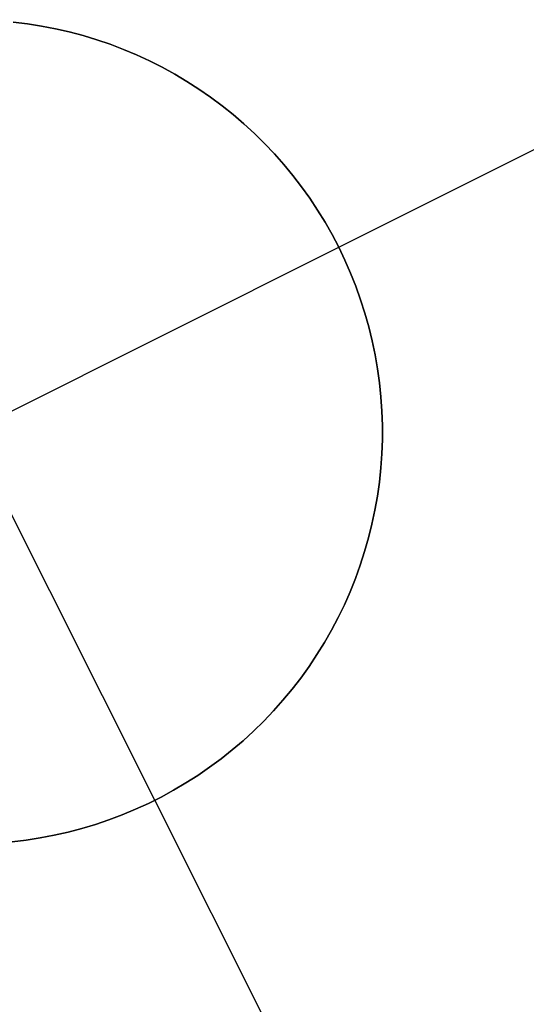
# Model space of a CAD drawing. Header units: millimetres. Extents: x 6049 to 7254, y -11340 to -10297.
# Tile 230 of 237: x 6744.03 to 6745.57, y -10666.37 to -10663.39. Entities that reach past the tile are written whole.
import ezdxf

# ---------------------------------------------------------------- set-up
doc = ezdxf.new("R2010")
doc.units = ezdxf.units.MM
doc.layers.add('color', color=7, linetype='Continuous')

msp = doc.modelspace()

# ---------------------------------------------------------------- linework, layer by layer
at = {"layer": 'color', "color": 254, "true_color": 0xcad1ee}
for p, q in [((6744.9994, -10664.0779, -7.3), (6746.5639, -10663.2939, -7.3)), ((6744.0557, -10663.4002, -7.3), (6744.0129, -10663.3949, -7.3)), ((6744.0129, -10663.3949, -1.3), (6744.0557, -10663.4002, -1.3)), ((6744.0557, -10663.4002, -7.3), (6744.0129, -10663.3949, -7.3)), ((6744.0129, -10663.3949, -4.3), (6744.0557, -10663.4002, -4.3)), ((6744.0129, -10663.3949, -1.3), (6744.0557, -10663.4002, -1.3)), ((6744.0984, -10663.4069, -7.3), (6744.0557, -10663.4002, -7.3)), ((6744.0557, -10663.4002, -1.3), (6744.0984, -10663.4069, -1.3)), ((6744.0984, -10663.4069, -7.3), (6744.0557, -10663.4002, -7.3)), ((6744.0557, -10663.4002, -4.3), (6744.0984, -10663.4069, -4.3)), ((6744.0557, -10663.4002, -1.3), (6744.0984, -10663.4069, -1.3)), ((6744.1407, -10663.4151, -7.3), (6744.0984, -10663.4069, -7.3)), ((6744.0984, -10663.4069, -1.3), (6744.1407, -10663.4151, -1.3)), ((6744.1407, -10663.4151, -7.3), (6744.0984, -10663.4069, -7.3)), ((6744.0984, -10663.4069, -4.3), (6744.1407, -10663.4151, -4.3)), ((6744.0984, -10663.4069, -1.3), (6744.1407, -10663.4151, -1.3)), ((6744.1828, -10663.4248, -7.3), (6744.1407, -10663.4151, -7.3)), ((6744.1407, -10663.4151, -1.3), (6744.1828, -10663.4248, -1.3)), ((6744.1828, -10663.4248, -7.3), (6744.1407, -10663.4151, -7.3)), ((6744.1407, -10663.4151, -4.3), (6744.1828, -10663.4248, -4.3)), ((6744.1407, -10663.4151, -1.3), (6744.1828, -10663.4248, -1.3)), ((6744.2245, -10663.4359, -7.3), (6744.1828, -10663.4248, -7.3)), ((6744.1828, -10663.4248, -1.3), (6744.2245, -10663.4359, -1.3)), ((6744.2245, -10663.4359, -7.3), (6744.1828, -10663.4248, -7.3)), ((6744.1828, -10663.4248, -4.3), (6744.2245, -10663.4359, -4.3)), ((6744.1828, -10663.4248, -1.3), (6744.2245, -10663.4359, -1.3)), ((6744.2658, -10663.4484, -7.3), (6744.2245, -10663.4359, -7.3)), ((6744.2245, -10663.4359, -1.3), (6744.2658, -10663.4484, -1.3)), ((6744.2658, -10663.4484, -7.3), (6744.2245, -10663.4359, -7.3)), ((6744.2245, -10663.4359, -4.3), (6744.2658, -10663.4484, -4.3)), ((6744.2245, -10663.4359, -1.3), (6744.2658, -10663.4484, -1.3)), ((6744.3066, -10663.4624, -7.3), (6744.2658, -10663.4484, -7.3)), ((6744.2658, -10663.4484, -1.3), (6744.3066, -10663.4624, -1.3)), ((6744.3066, -10663.4624, -7.3), (6744.2658, -10663.4484, -7.3)), ((6744.2658, -10663.4484, -4.3), (6744.3066, -10663.4624, -4.3)), ((6744.2658, -10663.4484, -1.3), (6744.3066, -10663.4624, -1.3)), ((6744.3469, -10663.4777, -7.3), (6744.3066, -10663.4624, -7.3)), ((6744.3066, -10663.4624, -1.3), (6744.3469, -10663.4777, -1.3)), ((6744.3469, -10663.4777, -7.3), (6744.3066, -10663.4624, -7.3)), ((6744.3066, -10663.4624, -4.3), (6744.3469, -10663.4777, -4.3)), ((6744.3066, -10663.4624, -1.3), (6744.3469, -10663.4777, -1.3)), ((6744.3867, -10663.4945, -7.3), (6744.3469, -10663.4777, -7.3)), ((6744.3469, -10663.4777, -1.3), (6744.3867, -10663.4945, -1.3)), ((6744.3867, -10663.4945, -7.3), (6744.3469, -10663.4777, -7.3)), ((6744.3469, -10663.4777, -4.3), (6744.3867, -10663.4945, -4.3)), ((6744.3469, -10663.4777, -1.3), (6744.3867, -10663.4945, -1.3)), ((6744.4259, -10663.5126, -7.3), (6744.3867, -10663.4945, -7.3)), ((6744.3867, -10663.4945, -1.3), (6744.4259, -10663.5126, -1.3)), ((6744.4259, -10663.5126, -7.3), (6744.3867, -10663.4945, -7.3)), ((6744.3867, -10663.4945, -4.3), (6744.4259, -10663.5126, -4.3)), ((6744.3867, -10663.4945, -1.3), (6744.4259, -10663.5126, -1.3)), ((6744.4419, -10665.7555, -1.3), (6743.3218, -10663.5205, -1.3)), ((6744.4644, -10663.532, -7.3), (6744.4259, -10663.5126, -7.3)), ((6744.4259, -10663.5126, -1.3), (6744.4644, -10663.532, -1.3)), ((6744.4644, -10663.532, -7.3), (6744.4259, -10663.5126, -7.3)), ((6744.4259, -10663.5126, -4.3), (6744.4644, -10663.532, -4.3)), ((6744.4259, -10663.5126, -1.3), (6744.4644, -10663.532, -1.3)), ((6744.5022, -10663.5528, -7.3), (6744.4644, -10663.532, -7.3)), ((6744.4644, -10663.532, -1.3), (6744.5022, -10663.5528, -1.3)), ((6744.5022, -10663.5528, -7.3), (6744.4644, -10663.532, -7.3)), ((6744.4644, -10663.532, -4.3), (6744.5022, -10663.5528, -4.3)), ((6744.4644, -10663.532, -1.3), (6744.5022, -10663.5528, -1.3)), ((6744.5393, -10663.5749, -7.3), (6744.5022, -10663.5528, -7.3)), ((6744.5022, -10663.5528, -1.3), (6744.5393, -10663.5749, -1.3)), ((6744.5393, -10663.5749, -7.3), (6744.5022, -10663.5528, -7.3)), ((6744.5022, -10663.5528, -4.3), (6744.5393, -10663.5749, -4.3)), ((6744.5022, -10663.5528, -1.3), (6744.5393, -10663.5749, -1.3)), ((6744.5756, -10663.5982, -7.3), (6744.5393, -10663.5749, -7.3)), ((6744.5393, -10663.5749, -1.3), (6744.5756, -10663.5982, -1.3)), ((6744.5756, -10663.5982, -7.3), (6744.5393, -10663.5749, -7.3)), ((6744.5393, -10663.5749, -4.3), (6744.5756, -10663.5982, -4.3)), ((6744.5393, -10663.5749, -1.3), (6744.5756, -10663.5982, -1.3)), ((6744.6111, -10663.6228, -7.3), (6744.5756, -10663.5982, -7.3)), ((6744.5756, -10663.5982, -1.3), (6744.6111, -10663.6228, -1.3)), ((6744.6111, -10663.6228, -7.3), (6744.5756, -10663.5982, -7.3)), ((6744.5756, -10663.5982, -4.3), (6744.6111, -10663.6228, -4.3)), ((6744.5756, -10663.5982, -1.3), (6744.6111, -10663.6228, -1.3)), ((6744.6457, -10663.6485, -7.3), (6744.6111, -10663.6228, -7.3)), ((6744.6111, -10663.6228, -1.3), (6744.6457, -10663.6485, -1.3)), ((6744.6457, -10663.6485, -7.3), (6744.6111, -10663.6228, -7.3)), ((6744.6111, -10663.6228, -4.3), (6744.6457, -10663.6485, -4.3)), ((6744.6111, -10663.6228, -1.3), (6744.6457, -10663.6485, -1.3)), ((6744.6794, -10663.6755, -7.3), (6744.6457, -10663.6485, -7.3)), ((6744.6457, -10663.6485, -1.3), (6744.6794, -10663.6755, -1.3)), ((6744.6794, -10663.6755, -7.3), (6744.6457, -10663.6485, -7.3)), ((6744.6457, -10663.6485, -4.3), (6744.6794, -10663.6755, -4.3)), ((6744.6457, -10663.6485, -1.3), (6744.6794, -10663.6755, -1.3)), ((6744.7121, -10663.7036, -7.3), (6744.6794, -10663.6755, -7.3)), ((6744.6794, -10663.6755, -1.3), (6744.7121, -10663.7036, -1.3)), ((6744.7121, -10663.7036, -7.3), (6744.6794, -10663.6755, -7.3)), ((6744.6794, -10663.6755, -4.3), (6744.7121, -10663.7036, -4.3)), ((6744.6794, -10663.6755, -1.3), (6744.7121, -10663.7036, -1.3)), ((6744.7439, -10663.7328, -7.3), (6744.7121, -10663.7036, -7.3)), ((6744.7121, -10663.7036, -1.3), (6744.7439, -10663.7328, -1.3)), ((6744.7439, -10663.7328, -7.3), (6744.7121, -10663.7036, -7.3)), ((6744.7121, -10663.7036, -4.3), (6744.7439, -10663.7328, -4.3)), ((6744.7121, -10663.7036, -1.3), (6744.7439, -10663.7328, -1.3)), ((6744.7746, -10663.7631, -7.3), (6744.7439, -10663.7328, -7.3)), ((6744.7439, -10663.7328, -1.3), (6744.7746, -10663.7631, -1.3)), ((6744.7746, -10663.7631, -7.3), (6744.7439, -10663.7328, -7.3)), ((6744.7439, -10663.7328, -4.3), (6744.7746, -10663.7631, -4.3)), ((6744.7439, -10663.7328, -1.3), (6744.7746, -10663.7631, -1.3)), ((6744.8043, -10663.7944, -7.3), (6744.7746, -10663.7631, -7.3)), ((6744.7746, -10663.7631, -1.3), (6744.8043, -10663.7944, -1.3)), ((6744.8043, -10663.7944, -7.3), (6744.7746, -10663.7631, -7.3)), ((6744.7746, -10663.7631, -4.3), (6744.8043, -10663.7944, -4.3)), ((6744.7746, -10663.7631, -1.3), (6744.8043, -10663.7944, -1.3)), ((6744.8328, -10663.8268, -7.3), (6744.8043, -10663.7944, -7.3)), ((6744.8043, -10663.7944, -1.3), (6744.8328, -10663.8268, -1.3)), ((6744.8328, -10663.8268, -7.3), (6744.8043, -10663.7944, -7.3)), ((6744.8043, -10663.7944, -4.3), (6744.8328, -10663.8268, -4.3)), ((6744.8043, -10663.7944, -1.3), (6744.8328, -10663.8268, -1.3)), ((6744.8603, -10663.8601, -7.3), (6744.8328, -10663.8268, -7.3)), ((6744.8328, -10663.8268, -1.3), (6744.8603, -10663.8601, -1.3)), ((6744.8603, -10663.8601, -7.3), (6744.8328, -10663.8268, -7.3)), ((6744.8328, -10663.8268, -4.3), (6744.8603, -10663.8601, -4.3)), ((6744.8328, -10663.8268, -1.3), (6744.8603, -10663.8601, -1.3)), ((6744.8865, -10663.8943, -7.3), (6744.8603, -10663.8601, -7.3)), ((6744.8603, -10663.8601, -1.3), (6744.8865, -10663.8943, -1.3)), ((6744.8865, -10663.8943, -7.3), (6744.8603, -10663.8601, -7.3)), ((6744.8603, -10663.8601, -4.3), (6744.8865, -10663.8943, -4.3)), ((6744.8603, -10663.8601, -1.3), (6744.8865, -10663.8943, -1.3)), ((6744.9116, -10663.9294, -7.3), (6744.8865, -10663.8943, -7.3)), ((6744.8865, -10663.8943, -1.3), (6744.9116, -10663.9294, -1.3)), ((6744.9116, -10663.9294, -7.3), (6744.8865, -10663.8943, -7.3)), ((6744.8865, -10663.8943, -4.3), (6744.9116, -10663.9294, -4.3)), ((6744.8865, -10663.8943, -1.3), (6744.9116, -10663.9294, -1.3)), ((6744.9355, -10663.9654, -7.3), (6744.9116, -10663.9294, -7.3)), ((6744.9116, -10663.9294, -1.3), (6744.9355, -10663.9654, -1.3)), ((6744.9355, -10663.9654, -7.3), (6744.9116, -10663.9294, -7.3)), ((6744.9116, -10663.9294, -4.3), (6744.9355, -10663.9654, -4.3)), ((6744.9116, -10663.9294, -1.3), (6744.9355, -10663.9654, -1.3)), ((6744.9581, -10664.0022, -7.3), (6744.9355, -10663.9654, -7.3)), ((6744.9355, -10663.9654, -1.3), (6744.9581, -10664.0022, -1.3)), ((6744.9581, -10664.0022, -7.3), (6744.9355, -10663.9654, -7.3)), ((6744.9355, -10663.9654, -4.3), (6744.9581, -10664.0022, -4.3)), ((6744.9355, -10663.9654, -1.3), (6744.9581, -10664.0022, -1.3)), ((6744.9794, -10664.0397, -7.3), (6744.9581, -10664.0022, -7.3)), ((6744.9581, -10664.0022, -1.3), (6744.9794, -10664.0397, -1.3)), ((6744.9794, -10664.0397, -7.3), (6744.9581, -10664.0022, -7.3)), ((6744.9581, -10664.0022, -4.3), (6744.9794, -10664.0397, -4.3)), ((6744.9581, -10664.0022, -1.3), (6744.9794, -10664.0397, -1.3)), ((6744.9994, -10664.0779, -7.3), (6744.9794, -10664.0397, -7.3)), ((6744.9794, -10664.0397, -1.3), (6744.9994, -10664.0779, -1.3)), ((6744.9994, -10664.0779, -7.3), (6744.9794, -10664.0397, -7.3)), ((6744.9794, -10664.0397, -4.3), (6744.9994, -10664.0779, -4.3)), ((6744.9794, -10664.0397, -1.3), (6744.9994, -10664.0779, -1.3)), ((6742.7643, -10665.1981, -1.3), (6744.9994, -10664.0779, -1.3)), ((6744.9994, -10664.0779, -1.3), (6745.018, -10664.1169, -1.3)), ((6744.9994, -10664.0779, -7.3), (6744.9994, -10664.0779, -1.3)), ((6745.018, -10664.1169, -7.3), (6744.9994, -10664.0779, -7.3)), ((6744.9994, -10664.0779, -4.3), (6745.018, -10664.1169, -4.3)), ((6745.018, -10664.1169, -7.3), (6744.9994, -10664.0779, -7.3)), ((6744.9994, -10664.0779, -7.3), (6744.9994, -10664.0779, -1.3)), ((6744.9994, -10664.0779, -1.3), (6745.018, -10664.1169, -1.3)), ((6745.018, -10664.1169, -1.3), (6745.0353, -10664.1564, -1.3)), ((6745.0353, -10664.1564, -7.3), (6745.018, -10664.1169, -7.3)), ((6745.018, -10664.1169, -4.3), (6745.0353, -10664.1564, -4.3)), ((6745.0353, -10664.1564, -7.3), (6745.018, -10664.1169, -7.3)), ((6745.018, -10664.1169, -1.3), (6745.0353, -10664.1564, -1.3)), ((6745.0353, -10664.1564, -1.3), (6745.0513, -10664.1965, -1.3)), ((6745.0513, -10664.1965, -7.3), (6745.0353, -10664.1564, -7.3)), ((6745.0353, -10664.1564, -4.3), (6745.0513, -10664.1965, -4.3)), ((6745.0513, -10664.1965, -7.3), (6745.0353, -10664.1564, -7.3)), ((6745.0353, -10664.1564, -1.3), (6745.0513, -10664.1965, -1.3)), ((6745.0513, -10664.1965, -1.3), (6745.0658, -10664.2371, -1.3)), ((6745.0658, -10664.2371, -7.3), (6745.0513, -10664.1965, -7.3)), ((6745.0513, -10664.1965, -4.3), (6745.0658, -10664.2371, -4.3)), ((6745.0658, -10664.2371, -7.3), (6745.0513, -10664.1965, -7.3)), ((6745.0513, -10664.1965, -1.3), (6745.0658, -10664.2371, -1.3)), ((6745.0658, -10664.2371, -1.3), (6745.0789, -10664.2782, -1.3)), ((6745.0789, -10664.2782, -7.3), (6745.0658, -10664.2371, -7.3)), ((6745.0658, -10664.2371, -4.3), (6745.0789, -10664.2782, -4.3)), ((6745.0789, -10664.2782, -7.3), (6745.0658, -10664.2371, -7.3)), ((6745.0658, -10664.2371, -1.3), (6745.0789, -10664.2782, -1.3)), ((6745.0789, -10664.2782, -1.3), (6745.0906, -10664.3197, -1.3)), ((6745.0906, -10664.3197, -7.3), (6745.0789, -10664.2782, -7.3)), ((6745.0789, -10664.2782, -4.3), (6745.0906, -10664.3197, -4.3)), ((6745.0906, -10664.3197, -7.3), (6745.0789, -10664.2782, -7.3)), ((6745.0789, -10664.2782, -1.3), (6745.0906, -10664.3197, -1.3)), ((6745.0906, -10664.3197, -1.3), (6745.1009, -10664.3617, -1.3)), ((6745.1009, -10664.3617, -7.3), (6745.0906, -10664.3197, -7.3)), ((6745.0906, -10664.3197, -4.3), (6745.1009, -10664.3617, -4.3)), ((6745.1009, -10664.3617, -7.3), (6745.0906, -10664.3197, -7.3)), ((6745.0906, -10664.3197, -1.3), (6745.1009, -10664.3617, -1.3)), ((6745.1009, -10664.3617, -1.3), (6745.1097, -10664.4039, -1.3)), ((6745.1097, -10664.4039, -7.3), (6745.1009, -10664.3617, -7.3)), ((6745.1009, -10664.3617, -4.3), (6745.1097, -10664.4039, -4.3)), ((6745.1097, -10664.4039, -7.3), (6745.1009, -10664.3617, -7.3)), ((6745.1009, -10664.3617, -1.3), (6745.1097, -10664.4039, -1.3)), ((6745.1097, -10664.4039, -1.3), (6745.1171, -10664.4464, -1.3)), ((6745.1171, -10664.4464, -7.3), (6745.1097, -10664.4039, -7.3)), ((6745.1097, -10664.4039, -4.3), (6745.1171, -10664.4464, -4.3)), ((6745.1171, -10664.4464, -7.3), (6745.1097, -10664.4039, -7.3)), ((6745.1097, -10664.4039, -1.3), (6745.1171, -10664.4464, -1.3)), ((6745.1171, -10664.4464, -1.3), (6745.1229, -10664.4892, -1.3)), ((6745.1229, -10664.4892, -7.3), (6745.1171, -10664.4464, -7.3)), ((6745.1171, -10664.4464, -4.3), (6745.1229, -10664.4892, -4.3)), ((6745.1229, -10664.4892, -7.3), (6745.1171, -10664.4464, -7.3)), ((6745.1171, -10664.4464, -1.3), (6745.1229, -10664.4892, -1.3)), ((6745.1229, -10664.4892, -1.3), (6745.1273, -10664.5321, -1.3)), ((6745.1273, -10664.5321, -7.3), (6745.1229, -10664.4892, -7.3)), ((6745.1229, -10664.4892, -4.3), (6745.1273, -10664.5321, -4.3)), ((6745.1273, -10664.5321, -7.3), (6745.1229, -10664.4892, -7.3)), ((6745.1229, -10664.4892, -1.3), (6745.1273, -10664.5321, -1.3)), ((6745.1273, -10664.5321, -1.3), (6745.1303, -10664.5752, -1.3)), ((6745.1303, -10664.5752, -7.3), (6745.1273, -10664.5321, -7.3)), ((6745.1273, -10664.5321, -4.3), (6745.1303, -10664.5752, -4.3)), ((6745.1303, -10664.5752, -7.3), (6745.1273, -10664.5321, -7.3)), ((6745.1273, -10664.5321, -1.3), (6745.1303, -10664.5752, -1.3)), ((6745.1303, -10664.5752, -1.3), (6745.1317, -10664.6183, -1.3)), ((6745.1317, -10664.6183, -7.3), (6745.1303, -10664.5752, -7.3)), ((6745.1303, -10664.5752, -4.3), (6745.1317, -10664.6183, -4.3)), ((6745.1317, -10664.6183, -7.3), (6745.1303, -10664.5752, -7.3)), ((6745.1303, -10664.5752, -1.3), (6745.1317, -10664.6183, -1.3)), ((6745.1317, -10664.6183, -1.3), (6745.1316, -10664.6614, -1.3)), ((6745.1316, -10664.6614, -7.3), (6745.1317, -10664.6183, -7.3)), ((6745.1317, -10664.6183, -4.3), (6745.1316, -10664.6614, -4.3)), ((6745.1316, -10664.6614, -7.3), (6745.1317, -10664.6183, -7.3)), ((6745.1317, -10664.6183, -1.3), (6745.1316, -10664.6614, -1.3)), ((6745.1316, -10664.6614, -1.3), (6745.1301, -10664.7046, -1.3)), ((6745.1301, -10664.7046, -7.3), (6745.1316, -10664.6614, -7.3)), ((6745.1316, -10664.6614, -4.3), (6745.1301, -10664.7046, -4.3)), ((6745.1301, -10664.7046, -7.3), (6745.1316, -10664.6614, -7.3)), ((6745.1316, -10664.6614, -1.3), (6745.1301, -10664.7046, -1.3)), ((6745.1301, -10664.7046, -1.3), (6745.127, -10664.7476, -1.3)), ((6745.127, -10664.7476, -7.3), (6745.1301, -10664.7046, -7.3)), ((6745.1301, -10664.7046, -4.3), (6745.127, -10664.7476, -4.3)), ((6745.127, -10664.7476, -7.3), (6745.1301, -10664.7046, -7.3)), ((6745.1301, -10664.7046, -1.3), (6745.127, -10664.7476, -1.3)), ((6745.127, -10664.7476, -1.3), (6745.1225, -10664.7905, -1.3)), ((6745.1225, -10664.7905, -7.3), (6745.127, -10664.7476, -7.3)), ((6745.127, -10664.7476, -4.3), (6745.1225, -10664.7905, -4.3)), ((6745.1225, -10664.7905, -7.3), (6745.127, -10664.7476, -7.3)), ((6745.127, -10664.7476, -1.3), (6745.1225, -10664.7905, -1.3)), ((6745.1225, -10664.7905, -1.3), (6745.1165, -10664.8332, -1.3)), ((6745.1165, -10664.8332, -7.3), (6745.1225, -10664.7905, -7.3)), ((6745.1225, -10664.7905, -4.3), (6745.1165, -10664.8332, -4.3)), ((6745.1165, -10664.8332, -7.3), (6745.1225, -10664.7905, -7.3)), ((6745.1225, -10664.7905, -1.3), (6745.1165, -10664.8332, -1.3)), ((6745.1165, -10664.8332, -1.3), (6745.109, -10664.8757, -1.3)), ((6745.109, -10664.8757, -7.3), (6745.1165, -10664.8332, -7.3)), ((6745.1165, -10664.8332, -4.3), (6745.109, -10664.8757, -4.3)), ((6745.109, -10664.8757, -7.3), (6745.1165, -10664.8332, -7.3)), ((6745.1165, -10664.8332, -1.3), (6745.109, -10664.8757, -1.3)), ((6745.109, -10664.8757, -1.3), (6745.1001, -10664.918, -1.3)), ((6745.1001, -10664.918, -7.3), (6745.109, -10664.8757, -7.3)), ((6745.109, -10664.8757, -4.3), (6745.1001, -10664.918, -4.3)), ((6745.1001, -10664.918, -7.3), (6745.109, -10664.8757, -7.3)), ((6745.109, -10664.8757, -1.3), (6745.1001, -10664.918, -1.3)), ((6745.1001, -10664.918, -1.3), (6745.0897, -10664.9598, -1.3)), ((6745.0897, -10664.9598, -7.3), (6745.1001, -10664.918, -7.3)), ((6745.1001, -10664.918, -4.3), (6745.0897, -10664.9598, -4.3)), ((6745.0897, -10664.9598, -7.3), (6745.1001, -10664.918, -7.3)), ((6745.1001, -10664.918, -1.3), (6745.0897, -10664.9598, -1.3)), ((6745.0897, -10664.9598, -1.3), (6745.0779, -10665.0013, -1.3)), ((6745.0779, -10665.0013, -7.3), (6745.0897, -10664.9598, -7.3)), ((6745.0897, -10664.9598, -4.3), (6745.0779, -10665.0013, -4.3)), ((6745.0779, -10665.0013, -7.3), (6745.0897, -10664.9598, -7.3)), ((6745.0897, -10664.9598, -1.3), (6745.0779, -10665.0013, -1.3)), ((6745.0779, -10665.0013, -1.3), (6745.0646, -10665.0424, -1.3)), ((6745.0646, -10665.0424, -7.3), (6745.0779, -10665.0013, -7.3)), ((6745.0779, -10665.0013, -4.3), (6745.0646, -10665.0424, -4.3)), ((6745.0646, -10665.0424, -7.3), (6745.0779, -10665.0013, -7.3)), ((6745.0779, -10665.0013, -1.3), (6745.0646, -10665.0424, -1.3)), ((6745.0646, -10665.0424, -1.3), (6745.05, -10665.083, -1.3)), ((6745.05, -10665.083, -7.3), (6745.0646, -10665.0424, -7.3)), ((6745.0646, -10665.0424, -4.3), (6745.05, -10665.083, -4.3)), ((6745.05, -10665.083, -7.3), (6745.0646, -10665.0424, -7.3)), ((6745.0646, -10665.0424, -1.3), (6745.05, -10665.083, -1.3)), ((6745.05, -10665.083, -1.3), (6745.0339, -10665.123, -1.3)), ((6745.0339, -10665.123, -7.3), (6745.05, -10665.083, -7.3)), ((6745.05, -10665.083, -4.3), (6745.0339, -10665.123, -4.3)), ((6745.0339, -10665.123, -7.3), (6745.05, -10665.083, -7.3)), ((6745.05, -10665.083, -1.3), (6745.0339, -10665.123, -1.3)), ((6745.0339, -10665.123, -1.3), (6745.0165, -10665.1625, -1.3)), ((6745.0165, -10665.1625, -7.3), (6745.0339, -10665.123, -7.3)), ((6745.0339, -10665.123, -4.3), (6745.0165, -10665.1625, -4.3)), ((6745.0165, -10665.1625, -7.3), (6745.0339, -10665.123, -7.3)), ((6745.0339, -10665.123, -1.3), (6745.0165, -10665.1625, -1.3)), ((6745.0165, -10665.1625, -1.3), (6744.9977, -10665.2014, -1.3)), ((6744.9977, -10665.2014, -7.3), (6745.0165, -10665.1625, -7.3)), ((6745.0165, -10665.1625, -4.3), (6744.9977, -10665.2014, -4.3)), ((6744.9977, -10665.2014, -7.3), (6745.0165, -10665.1625, -7.3)), ((6745.0165, -10665.1625, -1.3), (6744.9977, -10665.2014, -1.3)), ((6744.9977, -10665.2014, -1.3), (6744.9776, -10665.2395, -1.3)), ((6744.9776, -10665.2395, -7.3), (6744.9977, -10665.2014, -7.3)), ((6744.9977, -10665.2014, -4.3), (6744.9776, -10665.2395, -4.3)), ((6744.9776, -10665.2395, -7.3), (6744.9977, -10665.2014, -7.3)), ((6744.9977, -10665.2014, -1.3), (6744.9776, -10665.2395, -1.3)), ((6744.9776, -10665.2395, -1.3), (6744.9562, -10665.277, -1.3)), ((6744.9562, -10665.277, -7.3), (6744.9776, -10665.2395, -7.3)), ((6744.9776, -10665.2395, -4.3), (6744.9562, -10665.277, -4.3)), ((6744.9562, -10665.277, -7.3), (6744.9776, -10665.2395, -7.3)), ((6744.9776, -10665.2395, -1.3), (6744.9562, -10665.277, -1.3)), ((6744.9562, -10665.277, -1.3), (6744.9335, -10665.3137, -1.3)), ((6744.9335, -10665.3137, -7.3), (6744.9562, -10665.277, -7.3)), ((6744.9562, -10665.277, -4.3), (6744.9335, -10665.3137, -4.3)), ((6744.9335, -10665.3137, -7.3), (6744.9562, -10665.277, -7.3)), ((6744.9562, -10665.277, -1.3), (6744.9335, -10665.3137, -1.3)), ((6744.9335, -10665.3137, -1.3), (6744.9095, -10665.3496, -1.3)), ((6744.9095, -10665.3496, -7.3), (6744.9335, -10665.3137, -7.3)), ((6744.9335, -10665.3137, -4.3), (6744.9095, -10665.3496, -4.3)), ((6744.9095, -10665.3496, -7.3), (6744.9335, -10665.3137, -7.3)), ((6744.9335, -10665.3137, -1.3), (6744.9095, -10665.3496, -1.3)), ((6744.9095, -10665.3496, -1.3), (6744.8843, -10665.3847, -1.3)), ((6744.8843, -10665.3847, -7.3), (6744.9095, -10665.3496, -7.3)), ((6744.9095, -10665.3496, -4.3), (6744.8843, -10665.3847, -4.3)), ((6744.8843, -10665.3847, -7.3), (6744.9095, -10665.3496, -7.3)), ((6744.9095, -10665.3496, -1.3), (6744.8843, -10665.3847, -1.3)), ((6744.8843, -10665.3847, -1.3), (6744.858, -10665.4188, -1.3)), ((6744.858, -10665.4188, -7.3), (6744.8843, -10665.3847, -7.3)), ((6744.8843, -10665.3847, -4.3), (6744.858, -10665.4188, -4.3)), ((6744.858, -10665.4188, -7.3), (6744.8843, -10665.3847, -7.3)), ((6744.8843, -10665.3847, -1.3), (6744.858, -10665.4188, -1.3)), ((6744.858, -10665.4188, -1.3), (6744.8304, -10665.452, -1.3)), ((6744.8304, -10665.452, -7.3), (6744.858, -10665.4188, -7.3)), ((6744.858, -10665.4188, -4.3), (6744.8304, -10665.452, -4.3)), ((6744.8304, -10665.452, -7.3), (6744.858, -10665.4188, -7.3)), ((6744.858, -10665.4188, -1.3), (6744.8304, -10665.452, -1.3)), ((6744.8304, -10665.452, -1.3), (6744.8018, -10665.4843, -1.3)), ((6744.8018, -10665.4843, -7.3), (6744.8304, -10665.452, -7.3)), ((6744.8304, -10665.452, -4.3), (6744.8018, -10665.4843, -4.3)), ((6744.8018, -10665.4843, -7.3), (6744.8304, -10665.452, -7.3)), ((6744.8304, -10665.452, -1.3), (6744.8018, -10665.4843, -1.3)), ((6744.8018, -10665.4843, -1.3), (6744.772, -10665.5155, -1.3)), ((6744.772, -10665.5155, -7.3), (6744.8018, -10665.4843, -7.3)), ((6744.8018, -10665.4843, -4.3), (6744.772, -10665.5155, -4.3)), ((6744.772, -10665.5155, -7.3), (6744.8018, -10665.4843, -7.3)), ((6744.8018, -10665.4843, -1.3), (6744.772, -10665.5155, -1.3)), ((6744.772, -10665.5155, -1.3), (6744.7412, -10665.5457, -1.3)), ((6744.7412, -10665.5457, -7.3), (6744.772, -10665.5155, -7.3)), ((6744.772, -10665.5155, -4.3), (6744.7412, -10665.5457, -4.3)), ((6744.7412, -10665.5457, -7.3), (6744.772, -10665.5155, -7.3)), ((6744.772, -10665.5155, -1.3), (6744.7412, -10665.5457, -1.3)), ((6744.7412, -10665.5457, -1.3), (6744.7094, -10665.5749, -1.3)), ((6744.7094, -10665.5749, -7.3), (6744.7412, -10665.5457, -7.3)), ((6744.7412, -10665.5457, -4.3), (6744.7094, -10665.5749, -4.3)), ((6744.7094, -10665.5749, -7.3), (6744.7412, -10665.5457, -7.3)), ((6744.7412, -10665.5457, -1.3), (6744.7094, -10665.5749, -1.3)), ((6744.7094, -10665.5749, -1.3), (6744.6765, -10665.6029, -1.3)), ((6744.6765, -10665.6029, -7.3), (6744.7094, -10665.5749, -7.3)), ((6744.7094, -10665.5749, -4.3), (6744.6765, -10665.6029, -4.3)), ((6744.6765, -10665.6029, -7.3), (6744.7094, -10665.5749, -7.3)), ((6744.7094, -10665.5749, -1.3), (6744.6765, -10665.6029, -1.3)), ((6744.6765, -10665.6029, -1.3), (6744.6427, -10665.6297, -1.3)), ((6744.6427, -10665.6297, -7.3), (6744.6765, -10665.6029, -7.3)), ((6744.6765, -10665.6029, -4.3), (6744.6427, -10665.6297, -4.3)), ((6744.6427, -10665.6297, -7.3), (6744.6765, -10665.6029, -7.3)), ((6744.6765, -10665.6029, -1.3), (6744.6427, -10665.6297, -1.3)), ((6744.6427, -10665.6297, -1.3), (6744.6081, -10665.6554, -1.3)), ((6744.6081, -10665.6554, -7.3), (6744.6427, -10665.6297, -7.3)), ((6744.6427, -10665.6297, -4.3), (6744.6081, -10665.6554, -4.3)), ((6744.6081, -10665.6554, -7.3), (6744.6427, -10665.6297, -7.3)), ((6744.6427, -10665.6297, -1.3), (6744.6081, -10665.6554, -1.3)), ((6744.6081, -10665.6554, -1.3), (6744.5725, -10665.6799, -1.3)), ((6744.5725, -10665.6799, -7.3), (6744.6081, -10665.6554, -7.3)), ((6744.6081, -10665.6554, -4.3), (6744.5725, -10665.6799, -4.3)), ((6744.5725, -10665.6799, -7.3), (6744.6081, -10665.6554, -7.3)), ((6744.6081, -10665.6554, -1.3), (6744.5725, -10665.6799, -1.3)), ((6744.5361, -10665.7031, -1.3), (6744.499, -10665.725, -1.3)), ((6744.499, -10665.725, -7.3), (6744.5361, -10665.7031, -7.3)), ((6744.5361, -10665.7031, -4.3), (6744.499, -10665.725, -4.3)), ((6744.499, -10665.725, -7.3), (6744.5361, -10665.7031, -7.3)), ((6744.5361, -10665.7031, -1.3), (6744.499, -10665.725, -1.3)), ((6744.5725, -10665.6799, -1.3), (6744.5361, -10665.7031, -1.3)), ((6744.5361, -10665.7031, -7.3), (6744.5725, -10665.6799, -7.3)), ((6744.5725, -10665.6799, -4.3), (6744.5361, -10665.7031, -4.3)), ((6744.5361, -10665.7031, -7.3), (6744.5725, -10665.6799, -7.3)), ((6744.5725, -10665.6799, -1.3), (6744.5361, -10665.7031, -1.3)), ((6744.499, -10665.725, -1.3), (6744.4611, -10665.7457, -1.3)), ((6744.4611, -10665.7457, -7.3), (6744.499, -10665.725, -7.3)), ((6744.499, -10665.725, -4.3), (6744.4611, -10665.7457, -4.3)), ((6744.4611, -10665.7457, -7.3), (6744.499, -10665.725, -7.3)), ((6744.499, -10665.725, -1.3), (6744.4611, -10665.7457, -1.3)), ((6744.4225, -10665.765, -1.3), (6744.3833, -10665.783, -1.3)), ((6744.3833, -10665.783, -7.3), (6744.4225, -10665.765, -7.3)), ((6744.4225, -10665.765, -4.3), (6744.3833, -10665.783, -4.3)), ((6744.3833, -10665.783, -7.3), (6744.4225, -10665.765, -7.3)), ((6744.4225, -10665.765, -1.3), (6744.3833, -10665.783, -1.3)), ((6744.4611, -10665.7457, -1.3), (6744.4225, -10665.765, -1.3)), ((6744.4225, -10665.765, -7.3), (6744.4611, -10665.7457, -7.3)), ((6744.4611, -10665.7457, -4.3), (6744.4225, -10665.765, -4.3)), ((6744.4225, -10665.765, -7.3), (6744.4611, -10665.7457, -7.3)), ((6744.4611, -10665.7457, -1.3), (6744.4225, -10665.765, -1.3)), ((6744.4419, -10665.7555, -1.3), (6744.4419, -10665.7555, -7.3)), ((6745.226, -10667.32, -7.3), (6744.4419, -10665.7555, -7.3)), ((6744.3833, -10665.783, -1.3), (6744.3435, -10665.7996, -1.3)), ((6744.3435, -10665.7996, -7.3), (6744.3833, -10665.783, -7.3)), ((6744.3833, -10665.783, -4.3), (6744.3435, -10665.7996, -4.3)), ((6744.3435, -10665.7996, -7.3), (6744.3833, -10665.783, -7.3)), ((6744.3833, -10665.783, -1.3), (6744.3435, -10665.7996, -1.3)), ((6744.3031, -10665.8149, -1.3), (6744.2622, -10665.8287, -1.3)), ((6744.2622, -10665.8287, -7.3), (6744.3031, -10665.8149, -7.3)), ((6744.3031, -10665.8149, -4.3), (6744.2622, -10665.8287, -4.3)), ((6744.2622, -10665.8287, -7.3), (6744.3031, -10665.8149, -7.3)), ((6744.3031, -10665.8149, -1.3), (6744.2622, -10665.8287, -1.3)), ((6744.3435, -10665.7996, -1.3), (6744.3031, -10665.8149, -1.3)), ((6744.3031, -10665.8149, -7.3), (6744.3435, -10665.7996, -7.3)), ((6744.3435, -10665.7996, -4.3), (6744.3031, -10665.8149, -4.3)), ((6744.3031, -10665.8149, -7.3), (6744.3435, -10665.7996, -7.3)), ((6744.3435, -10665.7996, -1.3), (6744.3031, -10665.8149, -1.3)), ((6744.1792, -10665.8521, -1.3), (6744.1371, -10665.8617, -1.3)), ((6744.1371, -10665.8617, -7.3), (6744.1792, -10665.8521, -7.3)), ((6744.1792, -10665.8521, -4.3), (6744.1371, -10665.8617, -4.3)), ((6744.1371, -10665.8617, -7.3), (6744.1792, -10665.8521, -7.3)), ((6744.1792, -10665.8521, -1.3), (6744.1371, -10665.8617, -1.3)), ((6744.2209, -10665.8411, -1.3), (6744.1792, -10665.8521, -1.3)), ((6744.1792, -10665.8521, -7.3), (6744.2209, -10665.8411, -7.3)), ((6744.2209, -10665.8411, -4.3), (6744.1792, -10665.8521, -4.3)), ((6744.1792, -10665.8521, -7.3), (6744.2209, -10665.8411, -7.3)), ((6744.2209, -10665.8411, -1.3), (6744.1792, -10665.8521, -1.3)), ((6744.2622, -10665.8287, -1.3), (6744.2209, -10665.8411, -1.3)), ((6744.2209, -10665.8411, -7.3), (6744.2622, -10665.8287, -7.3)), ((6744.2622, -10665.8287, -4.3), (6744.2209, -10665.8411, -4.3)), ((6744.2209, -10665.8411, -7.3), (6744.2622, -10665.8287, -7.3)), ((6744.2622, -10665.8287, -1.3), (6744.2209, -10665.8411, -1.3)), ((6744.0521, -10665.8764, -1.3), (6744.0092, -10665.8815, -1.3)), ((6744.0092, -10665.8815, -7.3), (6744.0521, -10665.8764, -7.3)), ((6744.0521, -10665.8764, -4.3), (6744.0092, -10665.8815, -4.3)), ((6744.0092, -10665.8815, -7.3), (6744.0521, -10665.8764, -7.3)), ((6744.0521, -10665.8764, -1.3), (6744.0092, -10665.8815, -1.3)), ((6744.0947, -10665.8697, -1.3), (6744.0521, -10665.8764, -1.3)), ((6744.0521, -10665.8764, -7.3), (6744.0947, -10665.8697, -7.3)), ((6744.0947, -10665.8697, -4.3), (6744.0521, -10665.8764, -4.3)), ((6744.0521, -10665.8764, -7.3), (6744.0947, -10665.8697, -7.3)), ((6744.0947, -10665.8697, -1.3), (6744.0521, -10665.8764, -1.3)), ((6744.1371, -10665.8617, -1.3), (6744.0947, -10665.8697, -1.3)), ((6744.0947, -10665.8697, -7.3), (6744.1371, -10665.8617, -7.3)), ((6744.1371, -10665.8617, -4.3), (6744.0947, -10665.8697, -4.3)), ((6744.0947, -10665.8697, -7.3), (6744.1371, -10665.8617, -7.3)), ((6744.1371, -10665.8617, -1.3), (6744.0947, -10665.8697, -1.3))]:
    msp.add_line(p, q, dxfattribs=at)

doc.saveas('drawing.dxf')
